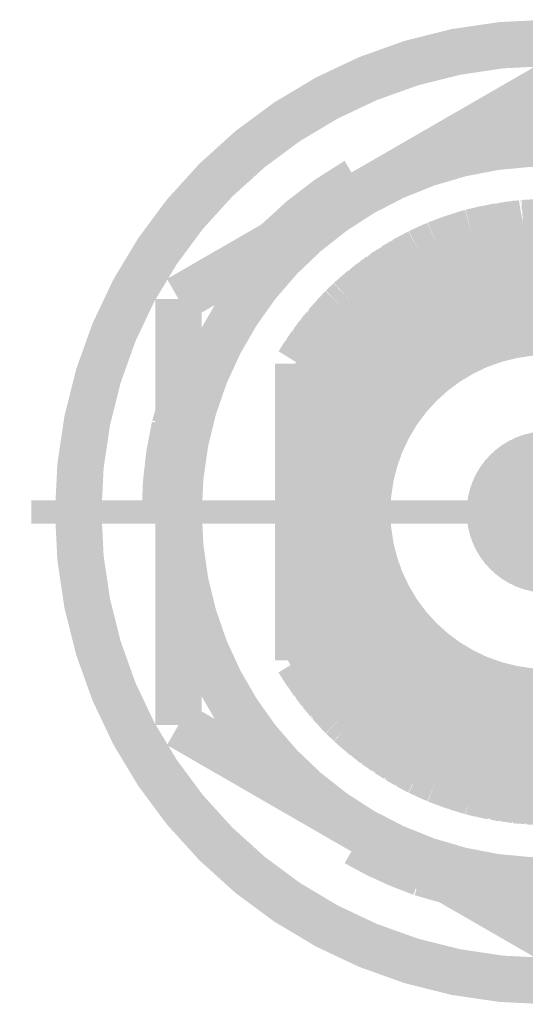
# Model space of a CAD drawing. Header units: millimetres. Extents: x 618 to 1482, y 17 to 575.
# Tile 53 of 96: x 1130 to 1135, y 176 to 186. Entities that reach past the tile are written whole.
import ezdxf

# ---------------------------------------------------------------- set-up
doc = ezdxf.new("R2010")
doc.units = ezdxf.units.MM
doc.linetypes.add('DOT_CENTER', pattern=[14, 12, -1, 0, -1])
doc.layers.add('1', color=7, linetype='Continuous')

# ---------------------------------------------------------------- blocks, each defined once
blk = doc.blocks.new('WASHER_INT_TOOTH_SMA_SS_764701-02_14__139', base_point=(1130.196750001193, 175.8781799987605))
at = {"color": 7, "linetype": 'Continuous', "const_width": 0.5}
blk.add_lwpolyline([(1130.446750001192, 181.1764299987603, 1), (1140.543250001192, 181.1764299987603, 1)], format="xyb", close=True, dxfattribs=at)
for points in [[(1133.437600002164, 184.7399513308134, 0.06554342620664), (1132.585397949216, 184.0860329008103, 0.06554342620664)], [(1131.483370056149, 182.0920590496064, 0.0561588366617), (1131.380200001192, 181.1764299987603, 0.0561588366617)], [(1133.437599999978, 177.612908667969, 0.0467838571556), (1134.135965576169, 177.2925387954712, 0.0467838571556)]]:
    blk.add_lwpolyline(points, format="xyb", dxfattribs=at)
for points in [[(1133.437600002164, 184.7399513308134), (1133.463000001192, 184.6959572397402)], [(1133.463000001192, 184.6959572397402), (1133.47139953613, 184.6307606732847)], [(1133.47139953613, 184.6307606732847), (1133.476262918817, 184.593630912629)], [(1132.585397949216, 184.0860329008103), (1132.5722722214, 184.0717087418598)], [(1131.526247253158, 182.240892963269), (1131.483370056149, 182.0920590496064)], [(1131.431000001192, 181.1764299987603), (1131.380200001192, 181.1764299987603)], [(1131.520303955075, 181.2136618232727), (1131.431000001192, 181.1764299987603)], [(1131.500734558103, 181.1553069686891), (1131.431000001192, 181.1764299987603)], [(1131.526247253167, 181.2161223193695), (1131.520303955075, 181.2136618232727)], [(1131.526247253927, 181.147506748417), (1131.500734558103, 181.1553069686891)], [(1133.463000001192, 177.6569027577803), (1133.51526092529, 177.6967727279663)], [(1133.51526092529, 177.6967727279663), (1133.544989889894, 177.7195495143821)], [(1133.437599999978, 177.612908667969), (1133.463000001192, 177.6569027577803)], [(1134.135965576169, 177.2925387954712), (1134.432626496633, 177.207072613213)]]:
    blk.add_lwpolyline(points, dxfattribs=at)
at = {"color": 124, "linetype": 'Continuous', "const_width": 0.25}
for points in [[(1133.558248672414, 184.6409653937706), (1133.463000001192, 184.6959572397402)], [(1131.526245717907, 181.1214398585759), (1131.431000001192, 181.1764299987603)], [(1133.463000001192, 177.6569027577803), (1133.463000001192, 177.7668864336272)]]:
    blk.add_lwpolyline(points, dxfattribs=at)
at = {"layer": '1', "color": 30, "linetype": 'DOT_CENTER', "const_width": 0.25}
blk.add_lwpolyline([(1141.048075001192, 181.1764299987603), (1129.941925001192, 181.1764299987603)], dxfattribs=at)
blk = doc.blocks.new('hex-nut_sma_5-16_ss_14__164', base_point=(1131.276250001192, 176.3437122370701))
at = {"color": 7, "linetype": 'Continuous', "const_width": 0.5}
for points in [[(1135.495000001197, 185.7591477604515), (1133.510625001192, 184.6134683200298)], [(1137.479375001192, 184.6134683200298), (1135.495000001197, 185.7591477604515)], [(1133.510625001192, 184.6134683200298), (1131.526250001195, 183.4677888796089)], [(1139.463750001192, 183.4677888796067), (1137.479375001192, 184.6134683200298)], [(1131.526250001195, 183.4677888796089), (1131.526250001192, 181.1764299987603)], [(1139.463750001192, 181.1764299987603), (1139.463750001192, 183.4677888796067)], [(1131.526250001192, 181.1764299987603), (1131.526250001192, 178.8850711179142)], [(1139.463750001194, 178.8850711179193), (1139.463750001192, 181.1764299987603)], [(1131.526250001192, 178.8850711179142), (1133.510625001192, 177.7393916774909)], [(1137.479375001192, 177.7393916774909), (1139.463750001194, 178.8850711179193)], [(1133.510625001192, 177.7393916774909), (1135.4950000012, 176.5937122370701)], [(1135.4950000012, 176.5937122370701), (1137.479375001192, 177.7393916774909)]]:
    blk.add_lwpolyline(points, dxfattribs=at)
for points in [[(1137.479375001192, 184.6134683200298, 0.26794919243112), (1133.510625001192, 184.6134683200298, 0.26794919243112)], [(1133.510625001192, 184.6134683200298, 0.26794919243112), (1131.526250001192, 181.1764299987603, 0.26794919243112)], [(1139.463750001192, 181.1764299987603, 0.26794919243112), (1137.479375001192, 184.6134683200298, 0.26794919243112)], [(1131.526250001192, 181.1764299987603, 0.26794919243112), (1133.510625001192, 177.7393916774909, 0.26794919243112)], [(1137.479375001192, 177.7393916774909, 0.26794919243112), (1139.463750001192, 181.1764299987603, 0.26794919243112)], [(1133.510625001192, 177.7393916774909, 0.26794919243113), (1137.479375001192, 177.7393916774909, 0.26794919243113)]]:
    blk.add_lwpolyline(points, format="xyb", dxfattribs=at)
blk = doc.blocks.new('Conn_SMA_PCBMount_Octoclock_12__181', base_point=(1132.564996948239, 177.806430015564))
at = {"color": 7, "linetype": 'Continuous', "const_width": 0.5}
for points in [[(1134.675707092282, 184.1869390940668), (1135.230417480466, 184.2851908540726)], [(1134.84427856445, 184.2278170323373), (1135.016752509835, 184.2473459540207)], [(1134.863611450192, 184.2318753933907), (1134.897855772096, 184.2356430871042)], [(1134.88125767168, 184.2320041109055), (1134.979608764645, 184.2535666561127)], [(1134.979608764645, 184.2535666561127), (1135.128092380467, 184.267066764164)], [(1134.987599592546, 184.2542931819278), (1134.998949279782, 184.2567441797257)], [(1134.998949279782, 184.2567441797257), (1135.057144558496, 184.2618509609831)], [(1135.045437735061, 184.2595518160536), (1135.114855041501, 184.2731849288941)], [(1135.068847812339, 184.2628779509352), (1135.12628242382, 184.273971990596)], [(1135.114855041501, 184.2731849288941), (1135.193035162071, 184.2785695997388)], [(1135.12628242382, 184.273971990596), (1135.134157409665, 184.275493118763)], [(1135.134157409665, 184.275493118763), (1135.200168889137, 184.2798331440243)], [(1135.230417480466, 184.2851908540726), (1135.44698547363, 184.2960604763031)], [(1135.24468532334, 184.2859069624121), (1135.249628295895, 184.2867667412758)], [(1135.249628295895, 184.2867667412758), (1135.35036286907, 184.2915104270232)], [(1135.34750556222, 184.2910675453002), (1135.364481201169, 184.2936987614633)], [(1135.364481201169, 184.2936987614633), (1135.44698547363, 184.2960604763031)], [(1135.368191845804, 184.2921057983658), (1135.370522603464, 184.2924597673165)], [(1135.370522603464, 184.2924597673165), (1135.381979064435, 184.294199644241)], [(1135.381979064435, 184.294199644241), (1135.383554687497, 184.294438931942)], [(1135.383554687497, 184.294438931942), (1135.44698547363, 184.2960604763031)], [(1135.44698547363, 184.2960604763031), (1135.493784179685, 184.2964297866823)], [(1135.493784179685, 184.2964297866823), (1135.497472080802, 184.2964179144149)], [(1135.493784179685, 184.2964297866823), (1136.015268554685, 184.2527458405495)], [(1135.493784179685, 184.2964297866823), (1135.497472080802, 184.2964179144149)], [(1135.497472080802, 184.2964179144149), (1135.504012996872, 184.2955729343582)], [(1135.497472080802, 184.2964179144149), (1135.630335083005, 184.2934935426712)], [(1135.497472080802, 184.2964179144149), (1135.516298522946, 184.2963573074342)], [(1135.516298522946, 184.2963573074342), (1135.519909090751, 184.2958680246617)], [(1135.630335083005, 184.2934935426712), (1135.749357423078, 184.2750208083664)], [(1135.633540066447, 184.2929961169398), (1135.64943908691, 184.2926054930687)], [(1135.64943908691, 184.2926054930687), (1135.674411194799, 184.2886513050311)], [(1135.656589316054, 184.289418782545), (1135.764436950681, 184.2847744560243)], [(1135.764436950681, 184.2847744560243), (1135.882176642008, 184.2638947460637)], [(1135.770838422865, 184.283639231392), (1135.783670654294, 184.2830468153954)], [(1135.783670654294, 184.2830468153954), (1135.830559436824, 184.2745819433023)], [(1135.816923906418, 184.2754665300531), (1135.899324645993, 184.2701208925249)], [(1135.839952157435, 184.2728862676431), (1135.90897727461, 184.268191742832)], [(1135.899324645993, 184.2701208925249), (1135.965330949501, 184.256929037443)], [(1135.90897727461, 184.268191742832), (1135.918642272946, 184.2675344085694)], [(1135.918642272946, 184.2675344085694), (1135.974737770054, 184.2561410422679)], [(1136.015268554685, 184.2527458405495), (1136.31083892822, 184.187876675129)], [(1136.027735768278, 184.2500096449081), (1136.034616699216, 184.2494114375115)], [(1136.034616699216, 184.2494114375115), (1136.123188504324, 184.229680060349)], [(1134.301950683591, 184.0593175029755), (1134.520737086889, 184.1381513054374)], [(1134.441972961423, 184.1133547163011), (1134.675707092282, 184.1869390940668)], [(1134.460901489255, 184.1200733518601), (1134.531911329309, 184.1421776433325)], [(1134.520737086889, 184.1381513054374), (1134.575037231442, 184.1577169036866)], [(1134.575037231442, 184.1577169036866), (1134.675707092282, 184.1869390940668)], [(1134.58991705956, 184.1620361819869), (1134.594164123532, 184.1635511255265)], [(1134.594164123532, 184.1635511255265), (1134.675707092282, 184.1869390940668)], [(1134.675707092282, 184.1869390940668), (1134.710181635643, 184.1959972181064)], [(1134.675707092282, 184.1869390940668), (1134.710181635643, 184.1959972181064)], [(1134.710181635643, 184.1959972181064), (1134.781629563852, 184.205700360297)], [(1134.710181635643, 184.1959972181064), (1134.728540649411, 184.2008210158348)], [(1134.716725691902, 184.1968859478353), (1134.84427856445, 184.2278170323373)], [(1134.728540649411, 184.2008210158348), (1134.738273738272, 184.2021112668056)], [(1134.848765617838, 184.2283250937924), (1134.863611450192, 184.2318753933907)], [(1136.117726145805, 184.2302593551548), (1136.150591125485, 184.2267739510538)], [(1136.135872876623, 184.2262766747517), (1136.140961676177, 184.2257206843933)], [(1136.140961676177, 184.2257206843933), (1136.166364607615, 184.222945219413)], [(1136.150591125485, 184.2267739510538), (1136.31083892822, 184.187876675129)], [(1136.166364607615, 184.222945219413), (1136.169916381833, 184.2225571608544)], [(1136.169916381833, 184.2225571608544), (1136.281180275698, 184.1951755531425)], [(1136.281180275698, 184.1951755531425), (1136.285570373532, 184.19460842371)], [(1136.285570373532, 184.19460842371), (1136.31083892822, 184.187876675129)], [(1136.304804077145, 184.1895037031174), (1136.31083892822, 184.187876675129)], [(1136.31083892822, 184.187876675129), (1136.687174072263, 184.0596782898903)], [(1136.31083892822, 184.187876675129), (1136.419779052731, 184.1562260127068)], [(1136.419779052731, 184.1562260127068), (1136.687174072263, 184.0596782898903)], [(1136.425422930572, 184.1541881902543), (1136.438875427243, 184.1502330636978)], [(1136.438875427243, 184.1502330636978), (1136.491862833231, 184.1301988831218)], [(1136.477919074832, 184.1352335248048), (1136.552797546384, 184.1116410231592)], [(1136.491862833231, 184.1301988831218), (1136.50726211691, 184.1252923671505)], [(1134.111635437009, 183.9729836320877), (1134.301950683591, 184.0593175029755)], [(1134.199419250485, 184.014716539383), (1134.301950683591, 184.0593175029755)], [(1134.217828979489, 184.0230474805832), (1134.301950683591, 184.0593175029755)], [(1134.301950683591, 184.0593175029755), (1134.441972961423, 184.1133547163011)], [(1134.301950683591, 184.0593175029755), (1134.329179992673, 184.0704335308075)], [(1134.301950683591, 184.0593175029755), (1134.329179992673, 184.0704335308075)], [(1134.329179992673, 184.0704335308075), (1134.347894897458, 184.077902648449)], [(1134.329179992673, 184.0704335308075), (1134.341405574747, 184.0745438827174)], [(1134.347894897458, 184.077902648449), (1134.363925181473, 184.0832346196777)], [(1134.449633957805, 184.1157665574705), (1134.460901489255, 184.1200733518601)], [(1135.062731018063, 183.9998651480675), (1135.495000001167, 184.023211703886)], [(1135.495000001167, 184.023211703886), (1135.804430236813, 183.9996785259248)], [(1136.50726211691, 184.1252923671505), (1136.565388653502, 184.106772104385)], [(1136.552797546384, 184.1116410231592), (1136.687174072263, 184.0596782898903)], [(1136.565388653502, 184.106772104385), (1136.571687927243, 184.1047650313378)], [(1136.571687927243, 184.1047650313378), (1136.684198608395, 184.0609063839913)], [(1136.682536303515, 184.061471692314), (1136.684198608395, 184.0609063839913)], [(1136.684198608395, 184.0609063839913), (1136.687174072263, 184.0596782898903)], [(1136.687174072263, 184.0596782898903), (1136.835324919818, 183.9910780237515)], [(1136.687174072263, 184.0596782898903), (1136.702821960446, 184.0531580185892)], [(1136.687174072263, 184.0596782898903), (1136.79521392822, 184.0125969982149)], [(1136.702821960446, 184.0531580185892), (1136.706553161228, 184.0512333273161)], [(1133.708185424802, 183.7341050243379), (1134.111635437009, 183.9729836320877)], [(1133.82604431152, 183.8125247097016), (1134.111635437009, 183.9729836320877)], [(1133.947458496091, 183.8855824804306), (1134.111635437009, 183.9729836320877)], [(1133.965074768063, 183.8955718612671), (1134.066154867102, 183.9489612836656)], [(1134.066154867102, 183.9489612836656), (1134.072046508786, 183.9530456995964)], [(1134.072046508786, 183.9530456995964), (1134.111635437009, 183.9729836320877)], [(1134.090090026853, 183.9622185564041), (1134.111635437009, 183.9729836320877)], [(1134.111635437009, 183.9729836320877), (1134.199419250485, 184.014716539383)], [(1134.20897246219, 184.018872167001), (1134.217828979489, 184.0230474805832)], [(1134.393984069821, 183.8295774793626), (1134.667978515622, 183.9201681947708)], [(1134.667978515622, 183.9201681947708), (1135.062731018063, 183.9998651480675)], [(1135.804430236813, 183.9996785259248), (1136.275408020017, 183.8954842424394)], [(1136.79521392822, 184.0125969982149), (1137.138971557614, 183.8281759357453)], [(1136.799515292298, 184.0102893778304), (1136.813562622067, 184.0041137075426)], [(1136.813562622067, 184.0041137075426), (1136.851679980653, 183.9835049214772)], [(1136.835324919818, 183.9910780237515), (1136.922495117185, 183.95071444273)], [(1136.860475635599, 183.9787494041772), (1136.931852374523, 183.9454176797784)], [(1136.922495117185, 183.95071444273), (1137.138971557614, 183.8281759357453)], [(1136.931852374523, 183.9454176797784), (1136.9404699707, 183.9413934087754)], [(1136.9404699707, 183.9413934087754), (1137.016772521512, 183.8978734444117)], [(1133.778152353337, 183.775531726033), (1133.82604431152, 183.8125247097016)], [(1133.837619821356, 183.8190283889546), (1133.843187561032, 183.8233002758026)], [(1133.843187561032, 183.8233002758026), (1133.924343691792, 183.8685519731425)], [(1133.91978239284, 183.8651913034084), (1133.947458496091, 183.8855824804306)], [(1133.940340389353, 183.8774715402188), (1133.962010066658, 183.8933291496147)], [(1133.962010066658, 183.8933291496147), (1133.965074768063, 183.8955718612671)], [(1134.330248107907, 183.8040479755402), (1134.393984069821, 183.8295774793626)], [(1136.275408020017, 183.8954842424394), (1136.524072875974, 183.8046052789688)], [(1137.009777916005, 183.901307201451), (1137.046976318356, 183.8830459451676)], [(1137.046976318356, 183.8830459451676), (1137.138971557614, 183.8281759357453)], [(1137.061272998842, 183.8745187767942), (1137.064516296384, 183.8729135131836)], [(1137.064516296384, 183.8729135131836), (1137.138971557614, 183.8281759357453)], [(1137.138971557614, 183.8281759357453), (1137.572376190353, 183.500280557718)], [(1137.138971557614, 183.8281759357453), (1137.493997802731, 183.5719286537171)], [(1137.138971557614, 183.8281759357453), (1137.16826080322, 183.8097907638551)], [(1133.366037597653, 183.4572036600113), (1133.778152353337, 183.775531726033)], [(1133.366037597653, 183.4572036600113), (1133.708185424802, 183.7341050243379)], [(1133.716835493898, 183.7392266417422), (1133.724802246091, 183.7456314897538)], [(1133.724802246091, 183.7456314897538), (1133.78603023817, 183.7816168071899)], [(1133.904573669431, 183.5843986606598), (1134.330248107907, 183.8040479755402)], [(1136.524072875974, 183.8046052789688), (1136.575296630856, 183.7825440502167)], [(1136.575296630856, 183.7825440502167), (1136.990213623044, 183.5549978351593)], [(1137.16826080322, 183.8097907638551), (1137.185312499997, 183.798878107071)], [(1137.16826080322, 183.8097907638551), (1137.202656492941, 183.7822100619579)], [(1137.17486017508, 183.8044989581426), (1137.285989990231, 183.7311827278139)], [(1137.185312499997, 183.798878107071), (1137.193957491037, 183.7918997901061)], [(1137.195757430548, 183.790446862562), (1137.289907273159, 183.7278928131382)], [(1137.285989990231, 183.7311827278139), (1137.363230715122, 183.6663124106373)], [(1137.289907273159, 183.7278928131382), (1137.302499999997, 183.7195260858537)], [(1137.302499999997, 183.7195260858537), (1137.332843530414, 183.6938743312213)], [(1133.499895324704, 183.5751734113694), (1133.560509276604, 183.6145902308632)], [(1133.515405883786, 183.5879857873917), (1133.541005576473, 183.6045160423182)], [(1133.527392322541, 183.5930545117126), (1133.610262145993, 183.6628258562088)], [(1133.610262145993, 183.6628258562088), (1133.652060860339, 183.6886832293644)], [(1133.616440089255, 183.666647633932), (1133.626383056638, 183.6749642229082)], [(1133.626383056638, 183.6749642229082), (1133.662571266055, 183.6971893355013)], [(1137.318967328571, 183.7034868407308), (1137.399805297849, 183.6474876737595)], [(1137.339146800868, 183.6885456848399), (1137.40670607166, 183.641420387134)], [(1137.399805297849, 183.6474876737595), (1137.447908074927, 183.6051948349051)], [(1137.40670607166, 183.641420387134), (1137.415727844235, 183.6351273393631)], [(1137.415727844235, 183.6351273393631), (1137.456823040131, 183.5987602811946)], [(1133.394006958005, 183.4829906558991), (1133.421162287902, 183.5018162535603)], [(1133.394006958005, 183.4829906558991), (1133.408853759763, 183.4964301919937)], [(1133.400055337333, 183.4871837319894), (1133.499895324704, 183.5751734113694)], [(1133.408853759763, 183.4964301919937), (1133.41640738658, 183.5015949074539)], [(1133.503305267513, 183.5773908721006), (1133.515405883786, 183.5879857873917)], [(1133.663431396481, 183.4153775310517), (1133.904573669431, 183.5843986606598)], [(1136.990213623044, 183.5549978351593), (1137.174829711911, 183.4211886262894)], [(1137.457866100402, 183.5964395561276), (1137.503310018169, 183.5634160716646)], [(1137.493997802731, 183.5719286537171), (1137.701853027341, 183.3819218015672)], [(1137.503310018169, 183.5634160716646), (1137.509386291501, 183.5590005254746)], [(1137.509386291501, 183.5590005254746), (1137.577062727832, 183.4967349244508)], [(1137.572376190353, 183.500280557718), (1137.599725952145, 183.4795888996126)], [(1133.287225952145, 183.3809978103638), (1133.366037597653, 183.4572036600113)], [(1133.287225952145, 183.3809978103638), (1133.366037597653, 183.4572036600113)], [(1133.287225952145, 183.3809978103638), (1133.294196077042, 183.387916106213)], [(1133.294196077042, 183.387916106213), (1133.307008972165, 183.40063372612)], [(1133.307008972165, 183.40063372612), (1133.366037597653, 183.4572036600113)], [(1133.366037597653, 183.4572036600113), (1133.394006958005, 183.4829906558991)], [(1133.366037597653, 183.4572036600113), (1133.394006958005, 183.4829906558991)], [(1133.53544830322, 183.3095510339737), (1133.663431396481, 183.4153775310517)], [(1137.174829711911, 183.4211886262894), (1137.402673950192, 183.2211544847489)], [(1137.591057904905, 183.4838586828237), (1137.611702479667, 183.4681353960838)], [(1137.599725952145, 183.4795888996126), (1137.701853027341, 183.3819218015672)], [(1137.611702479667, 183.4681353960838), (1137.614450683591, 183.4660423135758)], [(1137.614450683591, 183.4660423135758), (1137.701853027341, 183.3819218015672)], [(1133.105623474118, 183.1827425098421), (1133.287225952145, 183.3809978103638)], [(1133.179588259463, 183.2634896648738), (1133.196657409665, 183.2864097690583)], [(1133.196657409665, 183.2864097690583), (1133.287225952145, 183.3809978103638)], [(1133.208329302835, 183.2985996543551), (1133.210092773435, 183.3009519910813)], [(1133.210092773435, 183.3009519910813), (1133.287225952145, 183.3809978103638)], [(1133.443956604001, 183.2259079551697), (1133.53544830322, 183.3095510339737)], [(1137.701853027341, 183.3819218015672), (1137.761301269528, 183.3207916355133)], [(1137.701853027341, 183.3819218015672), (1137.714739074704, 183.3689556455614)], [(1137.714739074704, 183.3689556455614), (1137.761301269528, 183.3207916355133)], [(1137.761301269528, 183.3207916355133), (1138.0420324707, 182.9783804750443)], [(1137.761301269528, 183.3207916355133), (1137.796716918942, 183.282732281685)], [(1137.796716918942, 183.282732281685), (1137.81001495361, 183.2681017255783)], [(1137.796716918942, 183.282732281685), (1137.860280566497, 183.2000654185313)], [(1132.815000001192, 182.7739280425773), (1133.179588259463, 183.2634896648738)], [(1132.815000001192, 182.7739280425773), (1133.105623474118, 183.1827425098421)], [(1133.114508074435, 183.1924417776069), (1133.118311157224, 183.1977559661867)], [(1133.118311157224, 183.1977559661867), (1133.182459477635, 183.2673452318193)], [(1133.269258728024, 183.0439321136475), (1133.443956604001, 183.2259079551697)], [(1137.402673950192, 183.2211544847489), (1137.470331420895, 183.1526555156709)], [(1137.80649145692, 183.2700201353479), (1137.887552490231, 183.1789474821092)], [(1137.81001495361, 183.2681017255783), (1137.821009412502, 183.2537091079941)], [(1137.823378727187, 183.250607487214), (1137.891420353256, 183.1736803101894)], [(1137.887552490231, 183.1789474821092), (1137.973047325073, 183.0625224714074)], [(1132.950784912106, 182.982356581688), (1133.02932894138, 183.0754215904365)], [(1132.985154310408, 183.0230793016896), (1133.031831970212, 183.0914278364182)], [(1133.031831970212, 183.0914278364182), (1133.077591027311, 183.1433102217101)], [(1133.038461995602, 183.0989449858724), (1133.043863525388, 183.1068013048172)], [(1133.043863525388, 183.1068013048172), (1133.082919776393, 183.1508059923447)], [(1137.470331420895, 183.1526555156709), (1137.689417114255, 182.8929320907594)], [(1137.891420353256, 183.1736803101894), (1137.90011047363, 183.1638553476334)], [(1137.90011047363, 183.1638553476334), (1137.931028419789, 183.1214718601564)], [(1137.921803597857, 183.1323050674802), (1137.973070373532, 183.0720997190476)], [(1137.973070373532, 183.0720997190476), (1138.019554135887, 183.005797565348)], [(1132.890464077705, 182.8897646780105), (1132.950784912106, 182.982356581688)], [(1132.954917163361, 182.9872526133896), (1132.962030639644, 182.9980981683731)], [(1132.962030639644, 182.9980981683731), (1132.992981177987, 183.0345407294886)], [(1133.12788604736, 182.8694461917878), (1133.269258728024, 183.0439321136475)], [(1137.979518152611, 183.0629029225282), (1137.984850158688, 183.0566015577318)], [(1137.984850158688, 183.0566015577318), (1138.024058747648, 183.0003032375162)], [(1138.029574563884, 182.9915049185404), (1138.050460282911, 182.9658691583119)], [(1138.0420324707, 182.9783804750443), (1138.12187408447, 182.8598534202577)], [(1138.050460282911, 182.9658691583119), (1138.053140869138, 182.9625789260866)], [(1132.814996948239, 182.3443354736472), (1133.12788604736, 182.8694461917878)], [(1132.815000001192, 182.7739280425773), (1132.877110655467, 182.8732330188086)], [(1132.815000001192, 182.7739280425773), (1132.875253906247, 182.8709346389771)], [(1132.875253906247, 182.8709346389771), (1132.947897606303, 182.9608749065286)], [(1132.877110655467, 182.8732330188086), (1132.885713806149, 182.8869880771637)], [(1132.885713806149, 182.8869880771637), (1132.900530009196, 182.9052175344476)], [(1137.689417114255, 182.8929320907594), (1137.839952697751, 182.669220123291)], [(1138.053140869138, 182.9625789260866), (1138.115819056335, 182.8688422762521)], [(1138.061886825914, 182.9495076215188), (1138.064134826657, 182.9467308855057)], [(1138.064134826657, 182.9467308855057), (1138.117357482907, 182.8668810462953)], [(1138.115819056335, 182.8688422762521), (1138.117357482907, 182.8668810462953)], [(1138.117357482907, 182.8668810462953), (1138.12187408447, 182.8598534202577)], [(1138.12187408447, 182.8598534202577), (1138.187105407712, 182.7534362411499)], [(1138.12187408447, 182.8598534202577), (1138.375452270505, 182.3753527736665)], [(1138.12187408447, 182.8598534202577), (1138.127672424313, 182.8507777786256)], [(1132.814996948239, 182.4757994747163), (1132.815000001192, 182.7739280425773)], [(1138.127672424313, 182.8507777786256), (1138.129007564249, 182.8482159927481)], [(1138.187105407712, 182.7534362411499), (1138.375452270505, 182.3753527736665)], [(1137.839952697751, 182.669220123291), (1138.042528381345, 182.2633506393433)], [(1138.189088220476, 182.749455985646), (1138.196619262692, 182.7370864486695)], [(1138.196619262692, 182.7370864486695), (1138.213366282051, 182.7032114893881)], [(1138.204931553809, 182.7176524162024), (1138.251764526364, 182.6374706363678)], [(1138.251764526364, 182.6374706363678), (1138.375452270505, 182.3753527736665)], [(1138.255740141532, 182.6290455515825), (1138.260652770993, 182.6205753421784)], [(1138.260652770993, 182.6205753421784), (1138.291873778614, 182.5538843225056)], [(1138.287449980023, 182.5618463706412), (1138.312029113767, 182.517608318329)], [(1132.814996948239, 182.3443354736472), (1132.814996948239, 182.4757994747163)], [(1138.298828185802, 182.5390290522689), (1138.317874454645, 182.5044974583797)], [(1138.312029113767, 182.517608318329), (1138.375452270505, 182.3753527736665)], [(1138.317874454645, 182.5044974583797), (1138.320261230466, 182.5001701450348)], [(1138.320261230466, 182.5001701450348), (1138.365052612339, 182.3988721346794)], [(1132.814996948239, 182.3443354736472), (1132.814998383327, 179.8693033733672)], [(1138.365052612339, 182.3988721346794), (1138.367593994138, 182.3940545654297)], [(1138.367593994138, 182.3940545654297), (1138.375452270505, 182.3753527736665)], [(1138.375452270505, 182.3753527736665), (1138.413294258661, 182.2794152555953)], [(1138.375452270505, 182.3753527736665), (1138.434218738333, 182.2177175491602)], [(1138.375452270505, 182.3753527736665), (1138.41125701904, 182.2854222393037)], [(1138.042528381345, 182.2633506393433), (1138.052889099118, 182.2370461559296)], [(1138.052889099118, 182.2370461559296), (1138.159410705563, 181.8985506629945)], [(1138.41125701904, 182.2854222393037), (1138.484224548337, 182.0702709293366)], [(1138.413294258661, 182.2794152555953), (1138.418161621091, 182.2670754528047)], [(1138.418161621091, 182.2670754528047), (1138.439352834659, 182.2039458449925)], [(1138.420535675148, 182.2600030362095), (1138.424967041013, 182.248665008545)], [(1138.424967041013, 182.248665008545), (1138.443653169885, 182.1924106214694)], [(1138.434218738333, 182.2177175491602), (1138.45732330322, 182.1557418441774)], [(1138.445526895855, 182.1855530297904), (1138.461889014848, 182.1412356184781)], [(1138.45732330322, 182.1557418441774), (1138.484224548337, 182.0702709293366)], [(1138.461889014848, 182.1412356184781), (1138.463464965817, 182.1369670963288)], [(1138.463464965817, 182.1369670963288), (1138.484224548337, 182.0702709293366)], [(1138.484224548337, 182.0702709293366), (1138.497896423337, 182.023208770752)], [(1138.484224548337, 182.0702709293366), (1138.59900878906, 181.4919478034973)], [(1138.497896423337, 182.023208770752), (1138.503229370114, 182.004054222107)], [(1138.497896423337, 182.023208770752), (1138.509247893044, 181.9441945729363)], [(1138.499225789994, 182.0139554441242), (1138.532732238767, 181.8881703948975)], [(1138.503229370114, 182.004054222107), (1138.504678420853, 181.9934859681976)], [(1138.159410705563, 181.8985506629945), (1138.220499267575, 181.5570057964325)], [(1138.532732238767, 181.8881703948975), (1138.5499742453, 181.7390009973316)], [(1138.533220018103, 181.8839503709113), (1138.53723358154, 181.8686875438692)], [(1138.536697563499, 181.8538643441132), (1138.561640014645, 181.7509979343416)], [(1138.53723358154, 181.8686875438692), (1138.540798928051, 181.8369497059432)], [(1138.541505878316, 181.8306566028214), (1138.562333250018, 181.7435333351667)], [(1138.561640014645, 181.7509979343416), (1138.573992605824, 181.6179881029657)], [(1138.562333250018, 181.7435333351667), (1138.565271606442, 181.7312418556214)], [(1138.565271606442, 181.7312418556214), (1138.570060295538, 181.6778152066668)], [(1138.567238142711, 181.6907185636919), (1138.584436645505, 181.6120840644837)], [(1138.584436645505, 181.6120840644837), (1138.58950585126, 181.5398269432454)], [(1138.58518758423, 181.6013801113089), (1138.587183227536, 181.5921119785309)], [(1138.587183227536, 181.5921119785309), (1138.591280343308, 181.5308864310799)], [(1138.220499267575, 181.5570057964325), (1138.2373449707, 181.1767531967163)], [(1138.59050877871, 181.5255310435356), (1138.599692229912, 181.4784629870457)], [(1138.591280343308, 181.5308864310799), (1138.592228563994, 181.5167166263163)], [(1138.59900878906, 181.4919478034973), (1138.615000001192, 181.1764299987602)], [(1138.599692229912, 181.4784629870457), (1138.600984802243, 181.4718381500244)], [(1138.600984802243, 181.4718381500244), (1138.605460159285, 181.3775079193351)], [(1138.601646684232, 181.4578872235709), (1138.60283111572, 181.451710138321)], [(1138.60283111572, 181.451710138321), (1138.606331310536, 181.3725299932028)], [(1138.604543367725, 181.3827466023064), (1138.610117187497, 181.3508967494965)], [(1138.606343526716, 181.3588885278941), (1138.610585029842, 181.3341804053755)], [(1138.610117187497, 181.3508967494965), (1138.615000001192, 181.1764299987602)], [(1138.610585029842, 181.3341804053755), (1138.611185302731, 181.3306836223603)], [(1138.611185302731, 181.3306836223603), (1138.614054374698, 181.2146679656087)], [(1138.2373449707, 181.1767531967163), (1138.232340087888, 181.0667821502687)], [(1138.615000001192, 181.1764299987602), (1138.578439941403, 180.7002045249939)], [(1138.61252108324, 181.2253406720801), (1138.614054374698, 181.2146679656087)], [(1138.615000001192, 181.1764299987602), (1138.612697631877, 181.0651632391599)], [(1138.615000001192, 181.1764299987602), (1138.613100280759, 181.0676159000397)], [(1138.614054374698, 181.2146679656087), (1138.614824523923, 181.2093071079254)], [(1138.614824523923, 181.2093071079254), (1138.615000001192, 181.1764299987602)], [(1138.614977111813, 181.189052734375), (1138.615000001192, 181.1764299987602)], [(1138.232340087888, 181.0667821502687), (1138.205057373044, 180.8211413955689)], [(1138.613100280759, 181.0676159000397), (1138.600977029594, 180.993768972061)], [(1138.612697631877, 181.0651632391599), (1138.612329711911, 181.0473827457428)], [(1138.609829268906, 181.0476910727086), (1138.604952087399, 180.9262608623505)], [(1138.612329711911, 181.0473827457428), (1138.609024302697, 181.0276493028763)], [(1138.604952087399, 180.9262608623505), (1138.589448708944, 180.84360294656)], [(1138.596407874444, 180.8807065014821), (1138.590433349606, 180.7856766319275)], [(1138.603265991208, 180.9061113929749), (1138.595422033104, 180.8650258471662)], [(1138.603896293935, 180.9206317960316), (1138.603265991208, 180.9061113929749)], [(1138.205057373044, 180.8211413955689), (1138.096117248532, 180.3748733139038)], [(1138.587839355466, 180.7656723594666), (1138.581027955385, 180.7339155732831)], [(1138.590433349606, 180.7856766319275), (1138.581897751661, 180.7452453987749)], [(1138.588582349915, 180.7769088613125), (1138.587839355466, 180.7656723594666)], [(1138.572984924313, 180.666121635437), (1138.47042963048, 180.240505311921)], [(1138.56962799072, 180.6462899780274), (1138.550955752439, 180.5667719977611)], [(1138.566860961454, 180.6345062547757), (1138.566148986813, 180.6264912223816)], [(1138.570398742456, 180.6552956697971), (1138.56962799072, 180.6462899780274)], [(1138.578439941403, 180.7002045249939), (1138.572984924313, 180.666121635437)], [(1138.546892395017, 180.528091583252), (1138.484224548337, 180.2825891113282)], [(1138.552293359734, 180.5795051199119), (1138.546892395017, 180.528091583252)], [(1138.566148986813, 180.6264912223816), (1138.5501930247, 180.559511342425)], [(1138.542665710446, 180.5085145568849), (1138.516976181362, 180.4092023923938)], [(1138.523145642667, 180.4574904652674), (1138.517408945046, 180.4125896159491)], [(1138.543233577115, 180.5137580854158), (1138.542665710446, 180.5085145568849)], [(1138.096117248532, 180.3748733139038), (1137.8799230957, 179.8909985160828)], [(1138.514780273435, 180.3920151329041), (1138.484224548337, 180.2825891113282)], [(1138.509714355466, 180.3727494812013), (1138.484224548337, 180.2825891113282)], [(1138.509991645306, 180.3748661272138), (1138.509714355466, 180.3727494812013)], [(1138.517408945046, 180.4125896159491), (1138.514780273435, 180.3920151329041)], [(1138.33223937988, 180.0037428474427), (1138.47042963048, 180.240505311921)], [(1138.462267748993, 180.2156060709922), (1138.433298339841, 180.1272298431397)], [(1138.476267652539, 180.2566711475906), (1138.47042963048, 180.240505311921)], [(1138.473678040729, 180.2504151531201), (1138.47042963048, 180.240505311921)], [(1138.476846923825, 180.2582751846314), (1138.473032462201, 180.2477127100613)], [(1138.484224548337, 180.2825891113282), (1138.473678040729, 180.2504151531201)], [(1138.484224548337, 180.2825891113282), (1138.476267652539, 180.2566711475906)], [(1138.484224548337, 180.2825891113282), (1138.476846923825, 180.2582751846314)], [(1138.484224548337, 180.2825891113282), (1138.476846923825, 180.2582751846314)], [(1138.433298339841, 180.1272298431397), (1138.379731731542, 179.9885837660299)], [(1138.42663024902, 180.1087404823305), (1138.388778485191, 180.0116790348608)], [(1138.429490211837, 180.1173732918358), (1138.42663024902, 180.1087404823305)], [(1138.279115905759, 179.9240709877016), (1138.33223937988, 180.0037428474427)], [(1138.384386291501, 179.9992124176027), (1138.377615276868, 179.9827622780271)], [(1138.390059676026, 180.0153155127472), (1138.384386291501, 179.9992124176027)], [(1137.8799230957, 179.8909985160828), (1137.635851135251, 179.5323287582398)], [(1138.154390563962, 179.7547976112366), (1138.279115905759, 179.9240709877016)], [(1138.375452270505, 179.9775072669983), (1138.280290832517, 179.7705270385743)], [(1138.375452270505, 179.9775072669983), (1138.328410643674, 179.8709013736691)], [(1138.375452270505, 179.9775072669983), (1138.330393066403, 179.8745285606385)], [(1138.376978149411, 179.9811817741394), (1138.375452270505, 179.9775072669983)], [(1138.376978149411, 179.9811817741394), (1138.375452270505, 179.9775072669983)], [(1133.196375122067, 179.2533604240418), (1132.814998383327, 179.8693033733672)], [(1132.815000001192, 179.5789319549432), (1132.814998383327, 179.8693033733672)], [(1138.322275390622, 179.8569976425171), (1138.30876224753, 179.8324535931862)], [(1138.330393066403, 179.8745285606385), (1138.315994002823, 179.8481829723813)], [(1138.328410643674, 179.8709013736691), (1138.322275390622, 179.8569976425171)], [(1137.767359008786, 179.3519355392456), (1138.154390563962, 179.7547976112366)], [(1138.280290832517, 179.7705270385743), (1138.12187408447, 179.4930068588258)], [(1138.24386921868, 179.7067223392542), (1138.217638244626, 179.6527415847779)], [(1138.27160858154, 179.7534538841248), (1138.239102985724, 179.6969139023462)], [(1138.276200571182, 179.7633615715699), (1138.27160858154, 179.7534538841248)], [(1132.909609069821, 179.4299618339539), (1132.815000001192, 179.5789319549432)], [(1132.827150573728, 179.5587159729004), (1132.815000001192, 179.5789319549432)], [(1132.837068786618, 179.5424825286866), (1132.815000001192, 179.5789319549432)], [(1138.217638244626, 179.6527415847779), (1138.12187408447, 179.4930068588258)], [(1138.208338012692, 179.6362330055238), (1138.156826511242, 179.5509050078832)], [(1138.210999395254, 179.6416679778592), (1138.208338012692, 179.6362330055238)], [(1132.830211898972, 179.5548110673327), (1132.827150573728, 179.5587159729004)], [(1132.84165964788, 179.5366657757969), (1132.837068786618, 179.5424825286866)], [(1132.898897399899, 179.4459210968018), (1132.84165964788, 179.5366657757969)], [(1132.929471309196, 179.4058673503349), (1132.849684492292, 179.5264938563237)], [(1137.635851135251, 179.5323287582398), (1137.120310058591, 179.0435916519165)], [(1138.12187408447, 179.4930068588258), (1138.075107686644, 179.4308741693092)], [(1138.12187408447, 179.4930068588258), (1138.07593458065, 179.4237757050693)], [(1138.12187408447, 179.4930068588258), (1138.07767700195, 179.4259449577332)], [(1138.150415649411, 179.5383955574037), (1138.12187408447, 179.4930068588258)], [(1138.140360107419, 179.5222069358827), (1138.12187408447, 179.4930068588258)], [(1138.145434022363, 179.5320335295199), (1138.140360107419, 179.5222069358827)], [(1138.158247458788, 179.5536776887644), (1138.150415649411, 179.5383955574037)], [(1132.901460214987, 179.4427924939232), (1132.898897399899, 179.4459210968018)], [(1132.920086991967, 179.4200535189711), (1132.901460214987, 179.4427924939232)], [(1133.287225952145, 178.9718619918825), (1132.909609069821, 179.4299618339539)], [(1132.925689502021, 179.4104550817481), (1132.916528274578, 179.4243990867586)], [(1132.964822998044, 179.3508912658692), (1132.925689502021, 179.4104550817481)], [(1132.976206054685, 179.3352109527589), (1132.929471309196, 179.4058673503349)], [(1133.059015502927, 179.2269779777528), (1132.964188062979, 179.3637516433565)], [(1138.051822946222, 179.3883985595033), (1137.693002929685, 178.9782082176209)], [(1138.041375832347, 179.3764577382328), (1137.999376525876, 179.3156491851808)], [(1138.066820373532, 179.4100405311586), (1138.057078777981, 179.3979887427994)], [(1138.07767700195, 179.4259449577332), (1138.061071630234, 179.4052718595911)], [(1138.07593458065, 179.4237757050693), (1138.066820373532, 179.4100405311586)], [(1132.969370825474, 179.3455446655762), (1132.964822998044, 179.3508912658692)], [(1133.017089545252, 179.2874488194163), (1132.976206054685, 179.3352109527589)], [(1133.046846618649, 179.2422796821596), (1133.01017961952, 179.2955219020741)], [(1133.147211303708, 179.1216131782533), (1133.024201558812, 179.2909471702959)], [(1137.513002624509, 179.1617590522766), (1137.699030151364, 179.2961017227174)], [(1137.699030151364, 179.2961017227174), (1137.754816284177, 179.3413926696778)], [(1137.754816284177, 179.3413926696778), (1137.767359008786, 179.3519355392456)], [(1137.989591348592, 179.3172592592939), (1137.839517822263, 179.1178752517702)], [(1137.999376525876, 179.3156491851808), (1137.893069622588, 179.1890228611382)], [(1137.957252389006, 179.2654734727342), (1137.915598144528, 179.2079006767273)], [(1137.987734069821, 179.3000847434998), (1137.949856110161, 179.2552506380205)], [(1137.994601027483, 179.3099609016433), (1137.987734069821, 179.3000847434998)], [(1133.053935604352, 179.2343048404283), (1133.046846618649, 179.2422796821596)], [(1133.105753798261, 179.1760113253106), (1133.053935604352, 179.2343048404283)], [(1133.121036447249, 179.1576448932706), (1133.059015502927, 179.2269779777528)], [(1133.134279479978, 179.1364814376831), (1133.11053994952, 179.169379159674)], [(1133.270982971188, 179.1637345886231), (1133.196375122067, 179.2533604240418)], [(1133.371813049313, 179.0530053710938), (1133.270982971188, 179.1637345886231)], [(1137.275041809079, 179.0219890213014), (1137.513002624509, 179.1617590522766)], [(1137.903185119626, 179.1927324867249), (1137.853598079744, 179.1365819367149)], [(1137.915598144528, 179.2079006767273), (1137.857117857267, 179.141258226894)], [(1137.907564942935, 179.1987462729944), (1137.903185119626, 179.1927324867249)], [(1137.941598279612, 179.2454762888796), (1137.907564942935, 179.1987462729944)], [(1133.144049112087, 179.1259661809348), (1133.134279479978, 179.1364814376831)], [(1133.231805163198, 179.0311367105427), (1133.147211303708, 179.1216131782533)], [(1133.240656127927, 179.0195042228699), (1133.153112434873, 179.1345604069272)], [(1133.226984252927, 179.0338837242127), (1133.217478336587, 179.0464598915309)], [(1133.774667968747, 178.7004047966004), (1133.371813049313, 179.0530053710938)], [(1137.120310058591, 179.0435916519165), (1136.740175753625, 178.8145584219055)], [(1137.839517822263, 179.1178752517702), (1137.761301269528, 179.0320684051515)], [(1137.826448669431, 179.1030904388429), (1137.761301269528, 179.0320684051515)], [(1137.828456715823, 179.1057407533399), (1137.826448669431, 179.1030904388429)], [(1133.240656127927, 179.0195042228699), (1133.226984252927, 179.0338837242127)], [(1133.287225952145, 178.9718619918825), (1133.240656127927, 179.0195042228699)], [(1133.366037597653, 178.8956562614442), (1133.287225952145, 178.9718619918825)], [(1133.324793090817, 178.9348670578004), (1133.287225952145, 178.9718619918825)], [(1133.339174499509, 178.9210301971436), (1133.287225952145, 178.9718619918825)], [(1136.740175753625, 178.8145584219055), (1137.128580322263, 178.9515625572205)], [(1137.693002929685, 178.9782082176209), (1136.927797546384, 178.4413229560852)], [(1137.128580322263, 178.9515625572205), (1137.275041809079, 179.0219890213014)], [(1137.701853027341, 178.970938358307), (1137.22335266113, 178.5788904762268)], [(1137.701853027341, 178.970938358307), (1137.632557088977, 178.906249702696)], [(1137.701853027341, 178.970938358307), (1137.64543949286, 178.9162084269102)], [(1137.701853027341, 178.970938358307), (1137.64718078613, 178.9175545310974)], [(1137.761301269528, 179.0320684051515), (1137.701853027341, 178.970938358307)], [(1137.745882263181, 179.015890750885), (1137.701853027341, 178.970938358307)], [(1137.732080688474, 179.0016042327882), (1137.701853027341, 178.970938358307)], [(1137.741138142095, 179.0110471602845), (1137.732080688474, 179.0016042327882)], [(1137.761301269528, 179.0320684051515), (1137.741138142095, 179.0110471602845)], [(1137.761301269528, 179.0320684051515), (1137.745882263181, 179.015890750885)], [(1133.333256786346, 178.926820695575), (1133.324793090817, 178.9348670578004)], [(1133.366037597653, 178.8956562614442), (1133.333256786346, 178.926820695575)], [(1133.366037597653, 178.8956562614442), (1133.339174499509, 178.9210301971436)], [(1133.427499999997, 178.8398005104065), (1133.366037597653, 178.8956562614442)], [(1133.442560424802, 178.8265573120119), (1133.366037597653, 178.8956562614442)], [(1133.570430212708, 178.7411901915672), (1133.366037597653, 178.8956562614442)], [(1133.455704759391, 178.8177820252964), (1133.366037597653, 178.8956562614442)], [(1133.429043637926, 178.8387627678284), (1133.427499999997, 178.8398005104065)], [(1133.440123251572, 178.8313142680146), (1133.429043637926, 178.8387627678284)], [(1137.64718078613, 178.9175545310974), (1137.461574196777, 178.7740716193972)], [(1137.632557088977, 178.906249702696), (1137.543627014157, 178.8232323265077)], [(1137.632669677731, 178.9038197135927), (1137.617357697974, 178.8920608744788)], [(1137.64543949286, 178.9162084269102), (1137.632669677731, 178.9038197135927)], [(1134.111635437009, 178.3798762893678), (1133.442560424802, 178.8265573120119)], [(1133.519235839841, 178.7617322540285), (1133.453227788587, 178.8194356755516)], [(1133.534860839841, 178.7490364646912), (1133.455704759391, 178.8177820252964)], [(1133.646593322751, 178.6629067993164), (1133.477225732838, 178.8034144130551)], [(1133.762407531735, 178.5817200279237), (1133.510803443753, 178.7809976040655)], [(1133.523140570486, 178.7592152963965), (1133.519235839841, 178.7617322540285)], [(1133.569487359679, 178.7268740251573), (1133.534860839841, 178.7490364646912)], [(1133.630365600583, 178.6749207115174), (1133.563770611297, 178.7305329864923)], [(1133.88196014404, 178.5057570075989), (1133.570430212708, 178.7411901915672)], [(1137.435457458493, 178.7332736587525), (1137.267909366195, 178.6153969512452)], [(1137.543627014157, 178.8232323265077), (1137.322057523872, 178.6597619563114)], [(1137.427045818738, 178.7273557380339), (1137.41964172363, 178.7207929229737)], [(1137.501229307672, 178.7919519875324), (1137.435457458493, 178.7332736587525)], [(1137.52844451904, 178.8101002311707), (1137.489957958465, 178.7818962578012)], [(1137.538620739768, 178.8195387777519), (1137.52844451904, 178.8101002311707)], [(1133.637055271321, 178.6708195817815), (1133.630365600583, 178.6749207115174)], [(1133.684526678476, 178.641717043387), (1133.637055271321, 178.6708195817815)], [(1133.704065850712, 178.6279282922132), (1133.646593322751, 178.6629067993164)], [(1133.745615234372, 178.5930096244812), (1133.6945788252, 178.6337022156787)], [(1134.004884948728, 178.4352680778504), (1133.705592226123, 178.6509547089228)], [(1133.904360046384, 178.6108051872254), (1133.774667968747, 178.7004047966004)], [(1137.306558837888, 178.636221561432), (1137.236055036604, 178.5892978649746)], [(1137.322969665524, 178.648006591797), (1137.239108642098, 178.5917997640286)], [(1137.311010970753, 178.6399914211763), (1137.306558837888, 178.636221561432)], [(1137.344106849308, 178.6680154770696), (1137.311010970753, 178.6399914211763)], [(1137.364152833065, 178.6831080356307), (1137.322969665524, 178.648006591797)], [(1137.41964172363, 178.7207929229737), (1137.357082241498, 178.6770815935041)], [(1133.75520083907, 178.5874279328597), (1133.745615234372, 178.5930096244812)], [(1133.843340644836, 178.5349430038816), (1133.762407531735, 178.5817200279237)], [(1133.864656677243, 178.5162841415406), (1133.82999456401, 178.5426566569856)], [(1133.877190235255, 178.5093617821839), (1133.864656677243, 178.5162841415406)], [(1134.33622955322, 178.3769671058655), (1133.904360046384, 178.6108051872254)], [(1137.138971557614, 178.5246841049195), (1136.687174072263, 178.2931815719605)], [(1137.138971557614, 178.5246841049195), (1137.102139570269, 178.5023494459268)], [(1137.138971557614, 178.5246841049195), (1137.103670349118, 178.5031210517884)], [(1137.22335266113, 178.5788904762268), (1137.138971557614, 178.5246841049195)], [(1137.206461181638, 178.5677348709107), (1137.138971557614, 178.5246841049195)], [(1137.208236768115, 178.5691800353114), (1137.206461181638, 178.5677348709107)], [(1133.986827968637, 178.4482809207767), (1133.88196014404, 178.5057570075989)], [(1133.987123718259, 178.4449984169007), (1133.969545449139, 178.4577531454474)], [(1134.002654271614, 178.4368756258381), (1133.987123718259, 178.4449984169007)], [(1134.111635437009, 178.3798762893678), (1134.002654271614, 178.4368756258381)], [(1134.111635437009, 178.3798762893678), (1134.004884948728, 178.4352680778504)], [(1137.103670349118, 178.5031210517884), (1136.687174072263, 178.2931815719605)], [(1136.980623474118, 178.4328333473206), (1136.687174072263, 178.2931815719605)], [(1136.927797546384, 178.4413229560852), (1136.840685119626, 178.3998548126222)], [(1136.962785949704, 178.4232489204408), (1136.905067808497, 178.396010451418)], [(1136.973760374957, 178.4295672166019), (1136.962785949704, 178.4232489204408)], [(1137.064949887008, 178.4820676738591), (1136.973760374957, 178.4295672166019)], [(1137.089375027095, 178.4959153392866), (1136.980623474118, 178.4328333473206)], [(1137.086282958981, 178.4927341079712), (1137.068950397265, 178.4840679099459)], [(1137.102139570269, 178.5023494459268), (1137.086282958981, 178.4927341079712)], [(1134.114769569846, 178.3784141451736), (1134.111635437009, 178.3798762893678)], [(1134.13081573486, 178.370470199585), (1134.111635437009, 178.3798762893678)], [(1134.157746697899, 178.3583643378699), (1134.111635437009, 178.3798762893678)], [(1134.301950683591, 178.2935425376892), (1134.13081573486, 178.370470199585)], [(1134.222368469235, 178.327778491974), (1134.14904114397, 178.3622776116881)], [(1134.240839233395, 178.3195997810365), (1134.157746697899, 178.3583643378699)], [(1134.234434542, 178.3225877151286), (1134.222368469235, 178.327778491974)], [(1134.301950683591, 178.2935425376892), (1134.234434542, 178.3225877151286)], [(1134.301950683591, 178.2935425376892), (1134.240839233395, 178.3195997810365)], [(1134.489443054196, 178.3142778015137), (1134.33622955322, 178.3769671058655)], [(1134.665636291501, 178.2539111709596), (1134.489443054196, 178.3142778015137)], [(1136.675272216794, 178.3300172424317), (1136.229639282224, 178.194441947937)], [(1136.840685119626, 178.3998548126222), (1136.675272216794, 178.3300172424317)], [(1136.854593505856, 178.3682438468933), (1136.687174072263, 178.2931815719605)], [(1136.725977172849, 178.3095323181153), (1136.687174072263, 178.2931815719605)], [(1136.714933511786, 178.3055196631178), (1136.70740722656, 178.3016296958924)], [(1136.716507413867, 178.3063331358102), (1136.714933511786, 178.3055196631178)], [(1136.740391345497, 178.3170414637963), (1136.725977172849, 178.3095323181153)], [(1136.836359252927, 178.3594891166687), (1136.73768915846, 178.3156337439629)], [(1136.842299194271, 178.3627317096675), (1136.836359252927, 178.3594891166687)], [(1136.916738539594, 178.4024306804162), (1136.854593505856, 178.3682438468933)], [(1134.675707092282, 178.1659208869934), (1134.301950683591, 178.2935425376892)], [(1134.352510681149, 178.2731362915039), (1134.301950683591, 178.2935425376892)], [(1134.371271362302, 178.2658225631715), (1134.301950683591, 178.2935425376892)], [(1134.637201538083, 178.1766654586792), (1134.301950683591, 178.2935425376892)], [(1134.402409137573, 178.2556045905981), (1134.301950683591, 178.2935425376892)], [(1134.503534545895, 178.218153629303), (1134.301950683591, 178.2935425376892)], [(1134.355273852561, 178.2722196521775), (1134.352510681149, 178.2731362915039)], [(1134.381093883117, 178.2636542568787), (1134.355273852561, 178.2722196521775)], [(1134.410443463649, 178.2529680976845), (1134.371271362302, 178.2658225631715)], [(1134.484537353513, 178.2245890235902), (1134.402409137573, 178.2556045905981)], [(1134.494512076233, 178.2215278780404), (1134.484537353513, 178.2245890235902)], [(1134.616494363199, 178.1838845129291), (1134.503534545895, 178.218153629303)], [(1135.263941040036, 178.1341826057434), (1134.665636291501, 178.2539111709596)], [(1136.481668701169, 178.2165509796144), (1136.31083892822, 178.1649834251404)], [(1136.462633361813, 178.2102738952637), (1136.363632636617, 178.1807353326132)], [(1136.687174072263, 178.2931815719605), (1136.367675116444, 178.1821402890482)], [(1136.470515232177, 178.2131841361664), (1136.462633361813, 178.2102738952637)], [(1136.687174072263, 178.2931815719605), (1136.481668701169, 178.2165509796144)], [(1136.576334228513, 178.2498084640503), (1136.53808440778, 178.2375877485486)], [(1136.595178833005, 178.2568408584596), (1136.5543078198, 178.2436372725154)], [(1136.59017211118, 178.2552234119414), (1136.576334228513, 178.2498084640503)], [(1136.687174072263, 178.2931815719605), (1136.59017211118, 178.2552234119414)], [(1136.687174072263, 178.2931815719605), (1136.595178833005, 178.2568408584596)], [(1134.618028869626, 178.1822148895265), (1134.593375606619, 178.1908981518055)], [(1134.675707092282, 178.1659208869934), (1134.616494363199, 178.1838845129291)], [(1134.63518749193, 178.1773676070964), (1134.618028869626, 178.1822148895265)], [(1134.675707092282, 178.1659208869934), (1134.63518749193, 178.1773676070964)], [(1134.675707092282, 178.1659208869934), (1134.637201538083, 178.1766654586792)], [(1134.907053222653, 178.1123286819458), (1134.675707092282, 178.1659208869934)], [(1134.75256561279, 178.1460525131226), (1134.675707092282, 178.1659208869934)], [(1134.771852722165, 178.1413923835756), (1134.675707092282, 178.1659208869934)], [(1134.754622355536, 178.1457881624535), (1134.75256561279, 178.1460525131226)], [(1134.769549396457, 178.1438696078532), (1134.754622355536, 178.1457881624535)], [(1134.793064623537, 178.1387345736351), (1134.771852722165, 178.1413923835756)], [(1134.887712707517, 178.1161033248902), (1134.789503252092, 178.139180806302)], [(1135.44698547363, 178.0567995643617), (1134.793064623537, 178.1387345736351)], [(1134.893330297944, 178.115507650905), (1134.887712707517, 178.1161033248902)], [(1135.44698547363, 178.0567995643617), (1134.907053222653, 178.1123286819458)], [(1135.003717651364, 178.0953523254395), (1134.941071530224, 178.1088300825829)], [(1135.023058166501, 178.0923306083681), (1134.949054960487, 178.1080090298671)], [(1135.012331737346, 178.094603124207), (1135.003717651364, 178.0953523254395)], [(1135.158197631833, 178.0746623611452), (1135.021024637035, 178.1006073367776)], [(1135.097988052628, 178.0860504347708), (1135.023058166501, 178.0923306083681)], [(1135.495000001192, 178.1207210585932), (1135.263941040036, 178.1341826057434)], [(1136.057176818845, 178.1609922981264), (1135.495000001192, 178.1207210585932)], [(1136.31083892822, 178.1649834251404), (1135.571358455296, 178.0588718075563)], [(1136.31083892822, 178.1649834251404), (1135.692430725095, 178.0626827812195)], [(1136.078073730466, 178.1113969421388), (1135.866708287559, 178.091512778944)], [(1136.007446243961, 178.1031191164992), (1135.933633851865, 178.0880681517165)], [(1136.030644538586, 178.1069350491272), (1135.942735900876, 178.088722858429)], [(1136.022319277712, 178.1061518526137), (1136.007446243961, 178.1031191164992)], [(1136.058725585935, 178.1077801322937), (1136.01596124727, 178.1038930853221)], [(1136.213289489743, 178.1402374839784), (1136.037408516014, 178.119750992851)], [(1136.229639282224, 178.194441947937), (1136.057176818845, 178.1609922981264)], [(1136.072252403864, 178.1108493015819), (1136.058725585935, 178.1077801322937)], [(1136.193169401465, 178.1378939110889), (1136.078073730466, 178.1113969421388)], [(1136.193987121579, 178.1357356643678), (1136.173924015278, 178.1334632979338)], [(1136.31083892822, 178.1649834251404), (1136.193169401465, 178.1378939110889)], [(1136.210827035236, 178.1399506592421), (1136.193987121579, 178.1357356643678)], [(1136.31083892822, 178.1649834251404), (1136.210827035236, 178.1399506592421)], [(1136.31083892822, 178.1649834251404), (1136.213289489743, 178.1402374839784)], [(1136.363632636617, 178.1807353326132), (1136.31083892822, 178.1649834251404)], [(1136.347955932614, 178.1752869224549), (1136.31083892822, 178.1649834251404)], [(1136.328760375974, 178.1698967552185), (1136.31083892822, 178.1649834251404)], [(1136.338273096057, 178.1731688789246), (1136.328760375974, 178.1698967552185)], [(1136.34055211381, 178.173952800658), (1136.338273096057, 178.1731688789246)], [(1136.367675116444, 178.1821402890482), (1136.347955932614, 178.1752869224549)], [(1135.138910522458, 178.076817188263), (1135.085447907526, 178.0871014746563)], [(1135.150936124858, 178.0760358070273), (1135.138910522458, 178.076817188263)], [(1135.292742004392, 178.0629927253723), (1135.141569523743, 178.0882099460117)], [(1135.237660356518, 178.0704007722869), (1135.150936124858, 178.0760358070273)], [(1135.260848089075, 178.0683129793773), (1135.158197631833, 178.0746623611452)], [(1135.255141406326, 178.0692649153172), (1135.237660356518, 178.0704007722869)], [(1135.27356170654, 178.0642983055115), (1135.24370459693, 178.0693733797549)], [(1135.288888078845, 178.063635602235), (1135.27356170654, 178.0642983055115)], [(1135.422074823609, 178.0577997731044), (1135.292742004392, 178.0629927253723)], [(1135.42630981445, 178.057186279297), (1135.384907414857, 178.0631839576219)], [(1135.407289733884, 178.0576631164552), (1135.40051671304, 178.0586653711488)], [(1135.42630981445, 178.057186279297), (1135.407289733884, 178.0576631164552)], [(1135.44698547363, 178.0567995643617), (1135.422074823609, 178.0577997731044)], [(1135.44698547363, 178.0567995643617), (1135.42630981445, 178.057186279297)], [(1135.44698547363, 178.0567995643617), (1135.42630981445, 178.057186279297)], [(1135.493784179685, 178.0564300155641), (1135.44698547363, 178.0567995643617)], [(1135.692430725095, 178.0626827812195), (1135.493784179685, 178.0564300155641)], [(1135.569283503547, 178.0585740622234), (1135.493784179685, 178.0564300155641)], [(1135.558901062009, 178.0570842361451), (1135.493784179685, 178.0564300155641)], [(1135.539919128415, 178.0567533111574), (1135.493784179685, 178.0564300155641)], [(1135.548730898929, 178.0579904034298), (1135.539919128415, 178.0567533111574)], [(1135.571358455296, 178.0588718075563), (1135.558901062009, 178.0570842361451)], [(1135.673280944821, 178.0615274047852), (1135.569283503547, 178.0585740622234)], [(1135.677505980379, 178.0622129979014), (1135.673280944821, 178.0615274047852)], [(1135.788416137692, 178.0702573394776), (1135.718338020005, 178.0669685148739)], [(1135.807672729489, 178.0721370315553), (1135.724389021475, 178.0679695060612)], [(1135.942735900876, 178.088722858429), (1135.778378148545, 178.0769006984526)], [(1135.795394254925, 178.0715226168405), (1135.788416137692, 178.0702573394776)], [(1135.845637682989, 178.0806327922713), (1135.795394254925, 178.0715226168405)], [(1135.868695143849, 178.0833971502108), (1135.807672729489, 178.0721370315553)], [(1135.923403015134, 178.0859819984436), (1135.858514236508, 178.0815185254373)], [(1135.933633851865, 178.0880681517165), (1135.923403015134, 178.0859819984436)]]:
    blk.add_lwpolyline(points, dxfattribs=at)
for points in [[(1132.825000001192, 181.1764299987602, 1), (1138.165000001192, 181.1764299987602, 1)], [(1133.185000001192, 181.1764299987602, 1), (1137.805000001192, 181.1764299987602, 1)], [(1133.555388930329, 181.1764299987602, 1), (1137.434611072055, 181.1764299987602, 1)], [(1135.045000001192, 181.1764299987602, 1), (1135.945000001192, 181.1764299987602, 1)]]:
    blk.add_lwpolyline(points, format="xyb", close=True, dxfattribs=at)
for points in [[(1136.115000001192, 181.1764299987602, 1), (1134.875000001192, 181.1764299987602, 1)], [(1136.115000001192, 181.1764299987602, 0.8206782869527), (1134.922197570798, 181.4136933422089, 0.8206782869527)], [(1134.875000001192, 181.1764299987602, 1), (1136.115000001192, 181.1764299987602, 1)], [(1134.875000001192, 181.1764299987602, 0.82067871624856), (1136.067804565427, 180.9391664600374, 0.82067871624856)], [(1138.051822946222, 179.3883985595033, 0.07652776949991), (1138.47042963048, 180.240505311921, 0.07652776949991)], [(1136.740175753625, 178.8145584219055, 0.07519849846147), (1137.382974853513, 179.2884546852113, 0.07519849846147)]]:
    blk.add_lwpolyline(points, format="xyb", dxfattribs=at)
blk = doc.blocks.new('CCA_Octoclock_Ettus__199', base_point=(876.8353979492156, 173.970830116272))
blk.add_blockref('Conn_SMA_PCBMount_Octoclock_12__181', (1132.564996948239, 177.806430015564))
blk = doc.blocks.new('Assy_Octoclock_Ettus__201', base_point=(828.2259924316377, 162.68222999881))
for name, p in [('CCA_Octoclock_Ettus__199', (876.8353979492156, 173.970830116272)), ('WASHER_INT_TOOTH_SMA_SS_764701-02_14__139', (1130.196750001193, 175.8781799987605)), ('hex-nut_sma_5-16_ss_14__164', (1131.276250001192, 176.3437122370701))]:
    blk.add_blockref(name, p)
blk = doc.blocks.new('FRONT1__202', base_point=(1047.239999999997, 184.91))
blk.add_blockref('Assy_Octoclock_Ettus__201', (828.2259924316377, 162.68222999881))

msp = doc.modelspace()

# ---------------------------------------------------------------- block references
msp.add_blockref('FRONT1__202', (1047.239999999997, 184.91))

doc.saveas('drawing.dxf')
